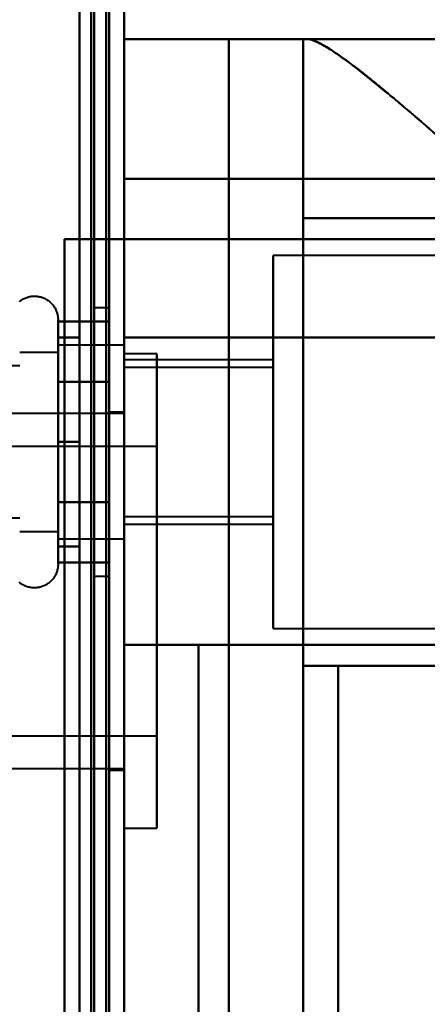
# Model space of a CAD drawing. Header units: millimetres. Extents: x -1352 to 2139, y -120 to 936.
# Tile 49 of 68: x 532 to 545, y 246 to 279. Entities that reach past the tile are written whole.
import ezdxf

# ---------------------------------------------------------------- set-up
doc = ezdxf.new("R2010")
doc.units = ezdxf.units.MM
doc.layers.add('A-GENM', color=13, linetype='Continuous', lineweight=40)
doc.layers.add('G-IMPT', color=8, linetype='Continuous', lineweight=40)

# ---------------------------------------------------------------- blocks, each defined once
blk = doc.blocks.new('NEXA 400 CALQUES_dwg-748074-Avant')
at = {"layer": 'G-IMPT'}
for p, q in [((535, 128.972), (535, 862.772)), ((535, 271.672), (535, 670.072)), ((534.5, 196.872), (534.5, 298.372)), ((534.5, 298.372), (534.5, 196.872)), ((535, 196.872), (535, 298.372)), ((535, 298.372), (535, 196.872)), ((535, 273.694), (535, 278.372)), ((535, 278.372), (535, 273.694)), ((541, 278.372), (541, 272.372)), ((541, 278.372), (541.17, 278.372)), ((541.17, 278.372), (541, 278.372)), ((561.861, 278.372), (541.17, 278.372)), ((535, 203.694), (535, 273.694)), ((535, 273.694), (535, 203.694)), ((541, 272.372), (548.615, 272.372)), ((548.615, 272.372), (541, 272.372)), ((535, 271.672), (534.4, 271.672)), ((534.4, 271.672), (535, 271.672)), ((535, 271.672), (535, 268.372)), ((535, 268.372), (535, 271.672)), ((564.77, 271.122), (540, 271.122)), ((540, 264.872), (540, 271.122)), ((540, 271.122), (540, 264.872)), ((534.5, 269.372), (534, 269.372)), ((534, 269.372), (534, 264.872)), ((534, 264.872), (534, 269.372)), ((534.5, 269.372), (534.5, 260.372)), ((534.5, 269.372), (534.5, 260.372)), ((534.5, 264.872), (534.5, 269.372)), ((534.5, 264.872), (534.5, 269.372)), ((532.785, 268.972), (532.785, 262.822)), ((532.785, 268.972), (532.785, 266.922)), ((532.785, 268.423), (532.785, 260.772)), ((535, 268.122), (532.785, 268.122)), ((535, 268.122), (532.785, 268.122)), ((532.785, 268.122), (532.785, 266.497)), ((532.785, 263.247), (532.785, 268.122)), ((532.785, 262.058), (532.785, 268.122)), ((532.785, 268.122), (532.785, 263.247)), ((535, 268.122), (535, 264.872)), ((535, 264.872), (535, 268.122)), ((535, 268.122), (535, 264.872)), ((535, 264.872), (535, 268.122)), ((532.785, 267.872), (531.5, 267.872)), ((532.785, 267.872), (531.5, 267.872)), ((532.785, 267.872), (532.785, 263.372)), ((532.785, 263.372), (532.785, 267.872)), ((532.785, 267.872), (532.785, 262.274)), ((532.785, 262.274), (532.785, 267.872)), ((532.785, 267.687), (532.785, 261.622)), ((532.785, 261.622), (532.785, 267.687)), ((536.1, 267.822), (535, 267.822)), ((535, 259.872), (535, 267.822)), ((535, 267.822), (535, 259.872)), ((535, 261.622), (535, 267.687)), ((536.1, 259.872), (536.1, 267.822)), ((536.1, 267.822), (536.1, 259.872)), ((531.5, 267.421), (519.611, 267.421)), ((532.785, 267.47), (532.785, 261.872)), ((532.785, 261.872), (532.785, 267.47)), ((540, 267.622), (535, 267.622)), ((535, 267.622), (535, 264.872)), ((535, 264.872), (535, 267.622)), ((540, 267.372), (535, 267.372)), ((535, 264.872), (535, 267.372)), ((535, 267.372), (535, 264.872)), ((540, 267.622), (540, 264.872)), ((540, 264.872), (540, 267.622)), ((540, 264.872), (540, 267.372)), ((540, 267.372), (540, 264.872)), ((532.785, 266.922), (532.785, 261.322)), ((532.785, 266.922), (532.785, 261.322)), ((532.785, 266.497), (532.785, 262.058)), ((532.785, 261.622), (532.785, 266.497)), ((532.785, 266.497), (532.785, 262.058)), ((532.785, 266.372), (532.785, 261.872)), ((532.785, 261.872), (532.785, 266.372)), ((535, 261.622), (535, 266.497)), ((535, 265.822), (502.5, 265.822)), ((535, 265.872), (534.5, 265.872)), ((534.5, 265.872), (534.5, 259.872)), ((534.5, 259.872), (534.5, 265.872)), ((535, 259.872), (535, 265.872)), ((535, 265.822), (535, 259.872)), ((536.1, 264.722), (515.1, 264.722)), ((534, 264.872), (534, 260.372)), ((534, 260.372), (534, 264.872)), ((534.5, 260.372), (534.5, 264.872)), ((535, 264.872), (535, 261.622)), ((535, 262.372), (535, 264.872)), ((535, 264.872), (535, 262.372)), ((535, 262.058), (535, 264.872)), ((535, 264.872), (535, 262.122)), ((535, 264.872), (535, 261.622)), ((535, 262.122), (535, 264.872)), ((535, 263.247), (535, 264.872)), ((536.1, 259.872), (536.1, 264.722)), ((536.1, 264.722), (536.1, 259.872)), ((540, 262.372), (540, 264.872)), ((540, 264.872), (540, 262.372)), ((540, 258.622), (540, 264.872)), ((540, 264.872), (540, 262.122)), ((540, 262.122), (540, 264.872)), ((540, 264.872), (540, 258.622)), ((532.785, 263.247), (532.785, 261.622)), ((532.785, 262.822), (532.785, 260.772)), ((519.611, 262.324), (531.5, 262.324)), ((535, 262.372), (540, 262.372)), ((535, 262.122), (540, 262.122)), ((531.5, 261.872), (532.785, 261.872)), ((531.5, 261.872), (532.785, 261.872)), ((532.785, 261.622), (535, 261.622)), ((532.785, 261.622), (535, 261.622)), ((534, 260.372), (534.5, 260.372)), ((534.5, 259.872), (534.5, 253.872)), ((534.5, 253.872), (534.5, 259.872)), ((535, 259.872), (535, 253.922)), ((535, 253.872), (535, 259.872)), ((535, 251.922), (535, 259.872)), ((535, 259.872), (535, 251.922)), ((536.1, 255.022), (536.1, 259.872)), ((536.1, 251.922), (536.1, 259.872)), ((536.1, 259.872), (536.1, 255.022)), ((536.1, 259.872), (536.1, 251.922)), ((540, 258.622), (564.77, 258.622)), ((542.174, 257.372), (553.015, 257.372)), ((553.015, 257.372), (542.174, 257.372)), ((515.1, 255.022), (536.1, 255.022)), ((502.5, 253.922), (535, 253.922)), ((534.5, 253.872), (535, 253.872)), ((535, 251.922), (536.1, 251.922))]:
    blk.add_line(p, q, dxfattribs=at)
at = {"layer": 'G-IMPT', "flags": 128}
for points in [[(534.4, 862.772), (534.4, 679.322), (534.4, 495.872), (534.4, 312.422), (534.4, 128.972)], [(534.4, 862.772), (534.4, 679.322), (534.4, 495.872), (534.4, 312.422), (534.4, 128.972)], [(534.4, 128.972), (534.4, 312.422), (534.4, 495.872), (534.4, 679.322), (534.4, 862.772)], [(534.5, 128.972), (534.5, 312.422), (534.5, 495.872), (534.5, 679.322), (534.5, 862.772)], [(535, 128.972), (535, 312.422), (535, 495.872), (535, 679.322), (535, 862.772)], [(535, 862.772), (535, 679.322), (535, 495.872), (535, 312.422), (535, 128.972)], [(533.9, 129.472), (533.9, 312.672), (533.9, 495.872), (533.9, 679.072), (533.9, 862.272)], [(533.9, 862.272), (533.9, 679.072), (533.9, 495.872), (533.9, 312.672), (533.9, 129.472)], [(533.9, 129.472), (533.9, 312.672), (533.9, 495.872), (533.9, 679.072), (533.9, 862.272)], [(534, 862.272), (534, 679.072), (534, 495.872), (534, 312.672), (534, 129.472)], [(534, 862.272), (534, 679.072), (534, 495.872), (534, 312.672), (534, 129.472)], [(534, 129.472), (534, 312.672), (534, 495.872), (534, 679.072), (534, 862.272)], [(534.5, 129.472), (534.5, 312.672), (534.5, 495.872), (534.5, 679.072), (534.5, 862.272)], [(534.5, 862.272), (534.5, 679.072), (534.5, 495.872), (534.5, 312.672), (534.5, 129.472)], [(534.5, 129.472), (534.5, 312.672), (534.5, 495.872), (534.5, 679.072), (534.5, 862.272)], [(534.5, 862.272), (534.5, 679.072), (534.5, 495.872), (534.5, 312.672), (534.5, 129.472)], [(534.5, 129.472), (534.5, 312.672), (534.5, 495.872), (534.5, 679.072), (534.5, 862.272)], [(534.5, 862.272), (534.5, 679.072), (534.5, 495.872), (534.5, 312.672), (534.5, 129.472)], [(534.4, 128.972), (534.4, 303.672), (534.4, 478.372), (534.4, 653.072), (534.4, 827.772)], [(534.4, 827.772), (534.4, 653.072), (534.4, 478.372), (534.4, 303.672), (534.4, 128.972)], [(534.4, 128.972), (534.4, 303.672), (534.4, 478.372), (534.4, 653.072), (534.4, 827.772)], [(534.5, 827.772), (534.5, 653.072), (534.5, 478.372), (534.5, 303.672), (534.5, 128.972)], [(535, 827.772), (535, 653.072), (535, 478.372), (535, 303.672), (535, 128.972)], [(535, 128.972), (535, 303.672), (535, 478.372), (535, 653.072), (535, 827.772)], [(533.5, 129.472), (533.5, 303.922), (533.5, 478.372), (533.5, 652.822), (533.5, 827.272)], [(533.5, 827.272), (533.5, 652.822), (533.5, 478.372), (533.5, 303.922), (533.5, 129.472)], [(533.5, 129.472), (533.5, 303.922), (533.5, 478.372), (533.5, 652.822), (533.5, 827.272)], [(533.5, 827.272), (533.5, 652.822), (533.5, 478.372), (533.5, 303.922), (533.5, 129.472)], [(533.5, 271.672), (533.5, 371.272), (533.5, 470.872), (533.5, 570.472), (533.5, 670.072)], [(533.5, 670.072), (533.5, 570.472), (533.5, 470.872), (533.5, 371.272), (533.5, 271.672)], [(533.5, 271.672), (533.5, 371.272), (533.5, 470.872), (533.5, 570.472), (533.5, 670.072)], [(533.5, 670.072), (533.5, 570.472), (533.5, 470.872), (533.5, 371.272), (533.5, 271.672)], [(534.4, 670.072), (534.4, 570.472), (534.4, 470.872), (534.4, 371.272), (534.4, 271.672)], [(534.4, 271.672), (534.4, 371.272), (534.4, 470.872), (534.4, 570.472), (534.4, 670.072)], [(534.4, 670.072), (534.4, 570.472), (534.4, 470.872), (534.4, 371.272), (534.4, 271.672)], [(534.5, 271.672), (534.5, 371.272), (534.5, 470.872), (534.5, 570.472), (534.5, 670.072)], [(535, 670.072), (535, 570.472), (535, 470.872), (535, 371.272), (535, 271.672)], [(535, 271.672), (535, 371.272), (535, 470.872), (535, 570.472), (535, 670.072)], [(535, 670.072), (535, 570.472), (535, 470.872), (535, 371.272), (535, 271.672)], [(535, 271.672), (535, 371.272), (535, 470.872), (535, 570.472), (535, 670.072)], [(533.5, 298.872), (533.5, 268.872), (533.5, 238.872), (533.5, 208.872), (533.5, 178.872)], [(533.5, 178.872), (533.5, 208.872), (533.5, 238.872), (533.5, 268.872), (533.5, 298.872)], [(533.5, 298.872), (533.5, 268.872), (533.5, 238.872), (533.5, 208.872), (533.5, 178.872)], [(533.5, 178.872), (533.5, 208.872), (533.5, 238.872), (533.5, 268.872), (533.5, 298.872)], [(534.5, 178.872), (534.5, 208.872), (534.5, 238.872), (534.5, 268.872), (534.5, 298.872)], [(534.5, 298.872), (534.5, 268.872), (534.5, 238.872), (534.5, 208.872), (534.5, 178.872)], [(534.5, 178.872), (534.5, 208.872), (534.5, 238.872), (534.5, 268.872), (534.5, 298.872)], [(534.5, 298.872), (534.5, 268.872), (534.5, 238.872), (534.5, 208.872), (534.5, 178.872)], [(535, 278.372), (537.625, 278.372), (540.25, 278.372), (542.875, 278.372), (545.5, 278.372)], [(545.5, 278.372), (542.875, 278.372), (540.25, 278.372), (537.625, 278.372), (535, 278.372)], [(535, 278.372), (535.877, 278.372), (536.754, 278.372), (537.631, 278.372), (538.509, 278.372)], [(538.509, 278.372), (537.631, 278.372), (536.754, 278.372), (535.877, 278.372), (535, 278.372)], [(535, 278.372), (535, 258.622), (535, 238.872), (535, 219.122), (535, 199.372)], [(535, 199.372), (535, 219.122), (535, 238.872), (535, 258.622), (535, 278.372)], [(541, 278.372), (540.377, 278.372), (539.754, 278.372), (539.131, 278.372), (538.509, 278.372)], [(538.509, 278.372), (538.509, 258.622), (538.509, 238.872), (538.509, 219.122), (538.509, 199.372)], [(538.509, 278.372), (539.131, 278.372), (539.754, 278.372), (540.377, 278.372), (541, 278.372)], [(538.509, 199.372), (538.509, 219.122), (538.509, 238.872), (538.509, 258.622), (538.509, 278.372)], [(541, 278.372), (541, 276.872), (541, 275.372), (541, 273.872), (541, 272.372)], [(541, 199.372), (541, 219.122), (541, 238.872), (541, 258.622), (541, 278.372)], [(541, 272.372), (541, 273.872), (541, 275.372), (541, 276.872), (541, 278.372)], [(541, 278.372), (541, 258.622), (541, 238.872), (541, 219.122), (541, 199.372)], [(561.861, 278.372), (556.688, 278.372), (551.515, 278.372), (546.343, 278.372), (541.17, 278.372)], [(541.17, 278.372), (546.343, 278.372), (551.515, 278.372), (556.688, 278.372), (561.861, 278.372)], [(535, 273.694), (537.625, 273.694), (540.25, 273.694), (542.875, 273.694), (545.5, 273.694)], [(545.5, 273.694), (542.875, 273.694), (540.25, 273.694), (537.625, 273.694), (535, 273.694)], [(541, 272.372), (546.734, 272.372), (552.468, 272.372), (558.202, 272.372), (563.936, 272.372)], [(541, 272.372), (541, 268.622), (541, 264.872), (541, 261.122), (541, 257.372)], [(563.936, 272.372), (558.202, 272.372), (552.468, 272.372), (546.734, 272.372), (541, 272.372)], [(541, 257.372), (541, 261.122), (541, 264.872), (541, 268.622), (541, 272.372)], [(533.5, 271.672), (533.375, 271.672), (533.25, 271.672), (533.125, 271.672), (533, 271.672)], [(533, 271.672), (533, 255.272), (533, 238.872), (533, 222.472), (533, 206.072)], [(533, 271.672), (533.125, 271.672), (533.25, 271.672), (533.375, 271.672), (533.5, 271.672)], [(534.5, 271.672), (534.125, 271.672), (533.75, 271.672), (533.375, 271.672), (533, 271.672)], [(533, 206.072), (533, 222.472), (533, 238.872), (533, 255.272), (533, 271.672)], [(533, 271.672), (533.375, 271.672), (533.75, 271.672), (534.125, 271.672), (534.5, 271.672)], [(533, 271.672), (533, 255.272), (533, 238.872), (533, 222.472), (533, 206.072)], [(533, 206.072), (533, 222.472), (533, 238.872), (533, 255.272), (533, 271.672)], [(533, 206.072), (533, 222.472), (533, 238.872), (533, 255.272), (533, 271.672)], [(533, 271.672), (533.35, 271.672), (533.7, 271.672), (534.05, 271.672), (534.4, 271.672)], [(535, 271.672), (534.5, 271.672), (534, 271.672), (533.5, 271.672), (533, 271.672)], [(533, 271.672), (533, 255.272), (533, 238.872), (533, 222.472), (533, 206.072)], [(534.4, 271.672), (534.05, 271.672), (533.7, 271.672), (533.35, 271.672), (533, 271.672)], [(533, 271.672), (533.5, 271.672), (534, 271.672), (534.5, 271.672), (535, 271.672)], [(534.4, 271.672), (534.175, 271.672), (533.95, 271.672), (533.725, 271.672), (533.5, 271.672)], [(533.5, 271.672), (533.737, 271.672), (533.975, 271.672), (534.212, 271.672), (534.45, 271.672)], [(534.45, 271.672), (534.463, 271.672), (534.475, 271.672), (534.488, 271.672), (534.5, 271.672)], [(534.5, 271.672), (534.5, 255.272), (534.5, 238.872), (534.5, 222.472), (534.5, 206.072)], [(534.5, 206.072), (534.5, 222.472), (534.5, 238.872), (534.5, 255.272), (534.5, 271.672)], [(535, 271.672), (535, 255.272), (535, 238.872), (535, 222.472), (535, 206.072)], [(535, 271.672), (535, 255.272), (535, 238.872), (535, 222.472), (535, 206.072)], [(535, 206.072), (535, 222.472), (535, 238.872), (535, 255.272), (535, 271.672)], [(535, 271.672), (540.543, 271.672), (546.085, 271.672), (551.628, 271.672), (557.17, 271.672)], [(564.152, 271.672), (556.864, 271.672), (549.576, 271.672), (542.288, 271.672), (535, 271.672)], [(535, 206.072), (535, 222.472), (535, 238.872), (535, 255.272), (535, 271.672)], [(535, 271.672), (542.288, 271.672), (549.576, 271.672), (556.864, 271.672), (564.152, 271.672)], [(557.17, 271.672), (551.628, 271.672), (546.085, 271.672), (540.543, 271.672), (535, 271.672)], [(535, 206.072), (535, 222.472), (535, 238.872), (535, 255.272), (535, 271.672)], [(535, 271.672), (535, 255.272), (535, 238.872), (535, 222.472), (535, 206.072)], [(531.491, 269.582), (531.516, 269.601), (531.541, 269.62), (531.568, 269.637), (531.595, 269.654), (531.622, 269.669), (531.65, 269.684), (531.679, 269.697), (531.708, 269.709), (531.738, 269.72), (531.768, 269.73), (531.799, 269.738), (531.829, 269.745), (531.86, 269.751), (531.892, 269.756), (531.923, 269.759), (531.955, 269.762), (531.986, 269.763), (532.018, 269.762), (532.049, 269.761), (532.081, 269.758), (532.112, 269.754), (532.143, 269.749), (532.174, 269.742), (532.205, 269.734), (532.235, 269.725), (532.265, 269.715), (532.295, 269.704), (532.324, 269.691), (532.352, 269.677), (532.38, 269.662), (532.407, 269.646), (532.434, 269.629), (532.46, 269.611), (532.485, 269.592), (532.509, 269.572), (532.533, 269.551), (532.556, 269.529), (532.578, 269.506), (532.598, 269.482), (532.618, 269.458), (532.637, 269.433), (532.655, 269.407), (532.672, 269.38), (532.688, 269.352), (532.702, 269.324), (532.716, 269.296), (532.728, 269.267), (532.739, 269.237), (532.749, 269.207), (532.758, 269.177), (532.766, 269.146), (532.772, 269.115), (532.777, 269.084), (532.781, 269.052), (532.784, 269.021), (532.785, 268.989), (532.785, 268.972)], [(531.491, 269.582), (531.516, 269.601), (531.541, 269.62), (531.568, 269.637), (531.595, 269.654), (531.622, 269.669), (531.65, 269.684), (531.679, 269.697), (531.708, 269.709), (531.738, 269.72), (531.768, 269.73), (531.799, 269.738), (531.829, 269.745), (531.86, 269.751), (531.892, 269.756), (531.923, 269.759), (531.955, 269.762), (531.986, 269.763), (532.018, 269.762), (532.049, 269.761), (532.081, 269.758), (532.112, 269.754), (532.143, 269.749), (532.174, 269.742), (532.205, 269.734), (532.235, 269.725), (532.265, 269.715), (532.295, 269.704), (532.324, 269.691), (532.352, 269.677), (532.38, 269.662), (532.407, 269.646), (532.434, 269.629), (532.46, 269.611), (532.485, 269.592), (532.509, 269.572), (532.533, 269.551), (532.556, 269.529), (532.578, 269.506), (532.598, 269.482), (532.618, 269.458), (532.637, 269.433), (532.655, 269.407), (532.672, 269.38), (532.688, 269.352), (532.702, 269.324), (532.716, 269.296), (532.728, 269.267), (532.739, 269.237), (532.749, 269.207), (532.758, 269.177), (532.766, 269.146), (532.772, 269.115), (532.777, 269.084), (532.781, 269.052), (532.784, 269.021), (532.785, 268.989), (532.785, 268.972)], [(532.785, 268.972), (532.785, 268.969), (532.785, 268.959), (532.785, 268.943), (532.785, 268.92), (532.785, 268.891), (532.785, 268.855), (532.785, 268.813), (532.785, 268.764), (532.785, 268.709), (532.785, 268.649), (532.785, 268.582), (532.785, 268.509), (532.785, 268.43), (532.785, 268.346), (532.785, 268.256), (532.785, 268.161), (532.785, 268.06), (532.785, 267.955), (532.785, 267.844), (532.785, 267.729), (532.785, 267.609), (532.785, 267.485), (532.785, 267.356), (532.785, 267.224), (532.785, 267.088), (532.785, 266.948), (532.785, 266.805), (532.785, 266.659), (532.785, 266.51), (532.785, 266.358), (532.785, 266.204), (532.785, 266.048), (532.785, 265.89), (532.785, 265.73), (532.785, 265.569), (532.785, 265.407), (532.785, 265.244), (532.785, 265.08), (532.785, 264.917), (532.785, 264.753), (532.785, 264.589), (532.785, 264.425), (532.785, 264.263), (532.785, 264.101), (532.785, 263.941), (532.785, 263.782), (532.785, 263.625), (532.785, 263.469), (532.785, 263.317), (532.785, 263.166), (532.785, 263.018), (532.785, 262.874), (532.785, 262.822)], [(532.785, 266.922), (532.785, 267.063), (532.785, 267.2), (532.785, 267.333), (532.785, 267.462), (532.785, 267.587), (532.785, 267.708), (532.785, 267.824), (532.785, 267.935), (532.785, 268.042), (532.785, 268.143), (532.785, 268.239), (532.785, 268.33), (532.785, 268.416), (532.785, 268.495), (532.785, 268.569), (532.785, 268.637), (532.785, 268.699), (532.785, 268.755), (532.785, 268.804), (532.785, 268.848), (532.785, 268.885), (532.785, 268.915), (532.785, 268.939), (532.785, 268.957), (532.785, 268.968), (532.785, 268.972)], [(532.785, 268.972), (532.785, 268.969), (532.785, 268.959), (532.785, 268.943), (532.785, 268.92), (532.785, 268.891), (532.785, 268.855), (532.785, 268.813), (532.785, 268.764), (532.785, 268.709), (532.785, 268.649), (532.785, 268.582), (532.785, 268.509), (532.785, 268.43), (532.785, 268.346), (532.785, 268.256), (532.785, 268.161), (532.785, 268.06), (532.785, 267.955), (532.785, 267.844), (532.785, 267.729), (532.785, 267.609), (532.785, 267.485), (532.785, 267.356), (532.785, 267.224), (532.785, 267.088), (532.785, 266.948), (532.785, 266.805), (532.785, 266.659), (532.785, 266.51), (532.785, 266.358), (532.785, 266.204), (532.785, 266.048), (532.785, 265.89), (532.785, 265.73), (532.785, 265.569), (532.785, 265.407), (532.785, 265.244), (532.785, 265.08), (532.785, 264.917), (532.785, 264.753), (532.785, 264.589), (532.785, 264.425), (532.785, 264.263), (532.785, 264.101), (532.785, 263.941), (532.785, 263.782), (532.785, 263.625), (532.785, 263.469), (532.785, 263.317), (532.785, 263.166), (532.785, 263.018), (532.785, 262.874), (532.785, 262.732), (532.785, 262.594), (532.785, 262.459), (532.785, 262.329), (532.785, 262.202), (532.785, 262.08), (532.785, 261.962), (532.785, 261.849), (532.785, 261.741), (532.785, 261.637), (532.785, 261.539), (532.785, 261.446), (532.785, 261.359), (532.785, 261.322)], [(532.785, 268.423), (532.785, 268.502), (532.785, 268.575), (532.785, 268.643), (532.785, 268.704), (532.785, 268.76), (532.785, 268.809), (532.785, 268.851), (532.785, 268.888), (532.785, 268.918), (532.785, 268.941), (532.785, 268.958), (532.785, 268.968), (532.785, 268.972)], [(532.785, 268.914), (533.214, 268.914), (533.643, 268.914), (534.071, 268.914), (534.5, 268.914)], [(532.785, 266.893), (532.785, 267.398), (532.785, 267.903), (532.785, 268.409), (532.785, 268.914)], [(534.5, 268.914), (534.071, 268.914), (533.643, 268.914), (533.214, 268.914), (532.785, 268.914)], [(532.785, 268.914), (532.785, 268.409), (532.785, 267.903), (532.785, 267.398), (532.785, 266.893)], [(534.5, 268.914), (534.5, 268.409), (534.5, 267.903), (534.5, 267.398), (534.5, 266.893)], [(534.5, 266.893), (534.5, 267.398), (534.5, 267.903), (534.5, 268.409), (534.5, 268.914)], [(534.5, 268.914), (534.5, 268.409), (534.5, 267.903), (534.5, 267.398), (534.5, 266.893)], [(534.5, 266.893), (534.5, 267.398), (534.5, 267.903), (534.5, 268.409), (534.5, 268.914)], [(532.785, 260.772), (532.785, 260.776), (532.785, 260.785), (532.785, 260.802), (532.785, 260.825), (532.785, 260.854), (532.785, 260.89), (532.785, 260.932), (532.785, 260.98), (532.785, 261.035), (532.785, 261.096), (532.785, 261.163), (532.785, 261.236), (532.785, 261.314), (532.785, 261.399), (532.785, 261.488), (532.785, 261.584), (532.785, 261.684), (532.785, 261.79), (532.785, 261.9), (532.785, 262.016), (532.785, 262.136), (532.785, 262.26), (532.785, 262.388), (532.785, 262.521), (532.785, 262.657), (532.785, 262.797), (532.785, 262.94), (532.785, 263.086), (532.785, 263.235), (532.785, 263.387), (532.785, 263.541), (532.785, 263.697), (532.785, 263.855), (532.785, 264.014), (532.785, 264.175), (532.785, 264.338), (532.785, 264.501), (532.785, 264.664), (532.785, 264.828), (532.785, 264.992), (532.785, 265.156), (532.785, 265.319), (532.785, 265.482), (532.785, 265.643), (532.785, 265.804), (532.785, 265.963), (532.785, 266.12), (532.785, 266.275), (532.785, 266.428), (532.785, 266.579), (532.785, 266.726), (532.785, 266.871), (532.785, 267.013), (532.785, 267.151), (532.785, 267.285), (532.785, 267.416), (532.785, 267.542), (532.785, 267.665), (532.785, 267.782), (532.785, 267.896), (532.785, 268.004), (532.785, 268.107), (532.785, 268.205), (532.785, 268.298), (532.785, 268.386), (532.785, 268.423)], [(533.5, 268.372), (533.321, 268.372), (533.143, 268.372), (532.964, 268.372), (532.785, 268.372)], [(532.785, 268.372), (532.785, 267.497), (532.785, 266.622), (532.785, 265.747), (532.785, 264.872)], [(533.5, 268.372), (533.321, 268.372), (533.143, 268.372), (532.964, 268.372), (532.785, 268.372)], [(532.785, 268.372), (532.964, 268.372), (533.143, 268.372), (533.321, 268.372), (533.5, 268.372)], [(532.785, 264.872), (532.785, 265.747), (532.785, 266.622), (532.785, 267.497), (532.785, 268.372)], [(532.785, 268.372), (532.964, 268.372), (533.143, 268.372), (533.321, 268.372), (533.5, 268.372)], [(533.5, 264.872), (533.5, 265.747), (533.5, 266.622), (533.5, 267.497), (533.5, 268.372)], [(533.5, 268.372), (533.5, 267.497), (533.5, 266.622), (533.5, 265.747), (533.5, 264.872)], [(533.5, 264.872), (533.5, 265.747), (533.5, 266.622), (533.5, 267.497), (533.5, 268.372)], [(533.5, 268.372), (533.5, 267.497), (533.5, 266.622), (533.5, 265.747), (533.5, 264.872)], [(535, 209.372), (535, 224.122), (535, 238.872), (535, 253.622), (535, 268.372)], [(535, 268.372), (539.965, 268.372), (544.93, 268.372), (549.896, 268.372), (554.861, 268.372)], [(554.861, 268.372), (549.896, 268.372), (544.93, 268.372), (539.965, 268.372), (535, 268.372)], [(535, 268.372), (535, 253.622), (535, 238.872), (535, 224.122), (535, 209.372)], [(532.785, 260.772), (532.785, 260.776), (532.785, 260.785), (532.785, 260.802), (532.785, 260.825), (532.785, 260.854), (532.785, 260.89), (532.785, 260.932), (532.785, 260.98), (532.785, 261.035), (532.785, 261.096), (532.785, 261.163), (532.785, 261.236), (532.785, 261.314), (532.785, 261.399), (532.785, 261.488), (532.785, 261.584), (532.785, 261.684), (532.785, 261.79), (532.785, 261.9), (532.785, 262.016), (532.785, 262.136), (532.785, 262.26), (532.785, 262.388), (532.785, 262.521), (532.785, 262.657), (532.785, 262.797), (532.785, 262.94), (532.785, 263.086), (532.785, 263.235), (532.785, 263.387), (532.785, 263.541), (532.785, 263.697), (532.785, 263.855), (532.785, 264.014), (532.785, 264.175), (532.785, 264.338), (532.785, 264.501), (532.785, 264.664), (532.785, 264.828), (532.785, 264.992), (532.785, 265.156), (532.785, 265.319), (532.785, 265.482), (532.785, 265.643), (532.785, 265.804), (532.785, 265.963), (532.785, 266.12), (532.785, 266.275), (532.785, 266.428), (532.785, 266.579), (532.785, 266.726), (532.785, 266.871), (532.785, 266.922)], [(534.5, 266.893), (534.071, 266.893), (533.643, 266.893), (533.214, 266.893), (532.785, 266.893)], [(532.785, 266.893), (533.214, 266.893), (533.643, 266.893), (534.071, 266.893), (534.5, 266.893)], [(532.785, 262.852), (532.785, 263.862), (532.785, 264.872), (532.785, 265.883), (532.785, 266.893)], [(534.5, 266.893), (534.071, 266.893), (533.643, 266.893), (533.214, 266.893), (532.785, 266.893)], [(532.785, 266.893), (532.785, 265.883), (532.785, 264.872), (532.785, 263.862), (532.785, 262.852)], [(532.785, 266.893), (533.214, 266.893), (533.643, 266.893), (534.071, 266.893), (534.5, 266.893)], [(534.5, 266.893), (534.5, 265.883), (534.5, 264.872), (534.5, 263.862), (534.5, 262.852)], [(534.5, 262.852), (534.5, 263.862), (534.5, 264.872), (534.5, 265.883), (534.5, 266.893)], [(534.5, 266.893), (534.5, 265.883), (534.5, 264.872), (534.5, 263.862), (534.5, 262.852)], [(534.5, 262.852), (534.5, 263.862), (534.5, 264.872), (534.5, 265.883), (534.5, 266.893)], [(533.5, 264.872), (533.321, 264.872), (533.143, 264.872), (532.964, 264.872), (532.785, 264.872)], [(532.785, 264.872), (532.785, 263.997), (532.785, 263.122), (532.785, 262.247), (532.785, 261.372)], [(532.785, 264.872), (532.964, 264.872), (533.143, 264.872), (533.321, 264.872), (533.5, 264.872)], [(533.5, 264.872), (533.321, 264.872), (533.143, 264.872), (532.964, 264.872), (532.785, 264.872)], [(532.785, 261.372), (532.785, 262.247), (532.785, 263.122), (532.785, 263.997), (532.785, 264.872)], [(532.785, 264.872), (532.964, 264.872), (533.143, 264.872), (533.321, 264.872), (533.5, 264.872)], [(533.5, 261.372), (533.5, 262.247), (533.5, 263.122), (533.5, 263.997), (533.5, 264.872)], [(533.5, 264.872), (533.5, 263.997), (533.5, 263.122), (533.5, 262.247), (533.5, 261.372)], [(533.5, 261.372), (533.5, 262.247), (533.5, 263.122), (533.5, 263.997), (533.5, 264.872)], [(533.5, 264.872), (533.5, 263.997), (533.5, 263.122), (533.5, 262.247), (533.5, 261.372)], [(534.5, 262.852), (534.071, 262.852), (533.643, 262.852), (533.214, 262.852), (532.785, 262.852)], [(532.785, 262.852), (533.214, 262.852), (533.643, 262.852), (534.071, 262.852), (534.5, 262.852)], [(532.785, 260.831), (532.785, 261.336), (532.785, 261.841), (532.785, 262.346), (532.785, 262.852)], [(534.5, 262.852), (534.071, 262.852), (533.643, 262.852), (533.214, 262.852), (532.785, 262.852)], [(532.785, 262.852), (532.785, 262.346), (532.785, 261.841), (532.785, 261.336), (532.785, 260.831)], [(532.785, 262.852), (533.214, 262.852), (533.643, 262.852), (534.071, 262.852), (534.5, 262.852)], [(532.785, 262.822), (532.785, 262.682), (532.785, 262.545), (532.785, 262.412), (532.785, 262.283), (532.785, 262.158), (532.785, 262.037), (532.785, 261.921), (532.785, 261.809), (532.785, 261.703), (532.785, 261.601), (532.785, 261.505), (532.785, 261.414), (532.785, 261.329), (532.785, 261.249), (532.785, 261.175), (532.785, 261.108), (532.785, 261.046), (532.785, 260.99), (532.785, 260.94), (532.785, 260.897), (532.785, 260.86), (532.785, 260.829), (532.785, 260.805), (532.785, 260.788), (532.785, 260.777), (532.785, 260.772)], [(534.5, 262.852), (534.5, 262.346), (534.5, 261.841), (534.5, 261.336), (534.5, 260.831)], [(534.5, 260.831), (534.5, 261.336), (534.5, 261.841), (534.5, 262.346), (534.5, 262.852)], [(534.5, 262.852), (534.5, 262.346), (534.5, 261.841), (534.5, 261.336), (534.5, 260.831)], [(534.5, 260.831), (534.5, 261.336), (534.5, 261.841), (534.5, 262.346), (534.5, 262.852)], [(532.785, 261.372), (532.964, 261.372), (533.143, 261.372), (533.321, 261.372), (533.5, 261.372)], [(533.5, 261.372), (533.321, 261.372), (533.143, 261.372), (532.964, 261.372), (532.785, 261.372)], [(533.5, 261.372), (533.321, 261.372), (533.143, 261.372), (532.964, 261.372), (532.785, 261.372)], [(532.785, 261.372), (532.964, 261.372), (533.143, 261.372), (533.321, 261.372), (533.5, 261.372)], [(532.785, 261.322), (532.785, 261.242), (532.785, 261.169), (532.785, 261.102), (532.785, 261.04), (532.785, 260.985), (532.785, 260.936), (532.785, 260.893), (532.785, 260.857), (532.785, 260.827), (532.785, 260.804), (532.785, 260.787), (532.785, 260.776), (532.785, 260.772)], [(532.785, 260.772), (532.785, 260.741), (532.783, 260.709), (532.779, 260.678), (532.775, 260.646), (532.769, 260.615), (532.762, 260.584), (532.754, 260.554), (532.745, 260.524), (532.734, 260.494), (532.723, 260.464), (532.71, 260.436), (532.696, 260.407), (532.681, 260.38), (532.664, 260.352), (532.647, 260.326), (532.629, 260.3), (532.609, 260.275), (532.589, 260.251), (532.568, 260.228), (532.545, 260.205), (532.522, 260.184), (532.498, 260.163), (532.474, 260.143), (532.448, 260.125), (532.422, 260.107), (532.395, 260.091), (532.367, 260.075), (532.339, 260.061), (532.31, 260.048), (532.281, 260.036), (532.251, 260.025), (532.221, 260.015), (532.191, 260.007), (532.16, 259.999), (532.129, 259.993), (532.098, 259.989), (532.066, 259.985), (532.035, 259.983), (532.003, 259.982), (531.972, 259.982), (531.94, 259.984), (531.909, 259.987), (531.877, 259.991), (531.846, 259.996), (531.815, 260.003), (531.784, 260.01), (531.754, 260.019), (531.724, 260.03), (531.695, 260.041), (531.666, 260.054), (531.637, 260.067), (531.609, 260.082), (531.582, 260.098), (531.555, 260.115), (531.53, 260.133), (531.504, 260.152), (531.48, 260.172)], [(532.785, 260.772), (532.785, 260.741), (532.783, 260.709), (532.779, 260.678), (532.775, 260.646), (532.769, 260.615), (532.762, 260.584), (532.754, 260.554), (532.745, 260.524), (532.734, 260.494), (532.723, 260.464), (532.71, 260.436), (532.696, 260.407), (532.681, 260.38), (532.664, 260.352), (532.647, 260.326), (532.629, 260.3), (532.609, 260.275), (532.589, 260.251), (532.568, 260.228), (532.545, 260.205), (532.522, 260.184), (532.498, 260.163), (532.474, 260.143), (532.448, 260.125), (532.422, 260.107), (532.395, 260.091), (532.367, 260.075), (532.339, 260.061), (532.31, 260.048), (532.281, 260.036), (532.251, 260.025), (532.221, 260.015), (532.191, 260.007), (532.16, 259.999), (532.129, 259.993), (532.098, 259.989), (532.066, 259.985), (532.035, 259.983), (532.003, 259.982), (531.972, 259.982), (531.94, 259.984), (531.909, 259.987), (531.877, 259.991), (531.846, 259.996), (531.815, 260.003), (531.784, 260.01), (531.754, 260.019), (531.724, 260.03), (531.695, 260.041), (531.666, 260.054), (531.637, 260.067), (531.609, 260.082), (531.582, 260.098), (531.555, 260.115), (531.53, 260.133), (531.504, 260.152), (531.48, 260.172)], [(534.5, 260.831), (534.071, 260.831), (533.643, 260.831), (533.214, 260.831), (532.785, 260.831)], [(532.785, 260.831), (533.214, 260.831), (533.643, 260.831), (534.071, 260.831), (534.5, 260.831)], [(537.5, 258.072), (536.875, 258.072), (536.25, 258.072), (535.625, 258.072), (535, 258.072)], [(535, 258.072), (535.625, 258.072), (536.25, 258.072), (536.875, 258.072), (537.5, 258.072)], [(535, 219.672), (535, 229.272), (535, 238.872), (535, 248.472), (535, 258.072)], [(535, 258.072), (535.625, 258.072), (536.25, 258.072), (536.875, 258.072), (537.5, 258.072)], [(535, 258.072), (535, 248.472), (535, 238.872), (535, 229.272), (535, 219.672)], [(537.5, 258.072), (536.875, 258.072), (536.25, 258.072), (535.625, 258.072), (535, 258.072)], [(535, 219.672), (535, 229.272), (535, 238.872), (535, 248.472), (535, 258.072)], [(535, 258.072), (535, 248.472), (535, 238.872), (535, 229.272), (535, 219.672)], [(564.152, 258.072), (557.489, 258.072), (550.826, 258.072), (544.163, 258.072), (537.5, 258.072)], [(537.5, 258.072), (537.5, 248.472), (537.5, 238.872), (537.5, 229.272), (537.5, 219.672)], [(537.5, 258.072), (537.5, 248.472), (537.5, 238.872), (537.5, 229.272), (537.5, 219.672)], [(537.5, 219.672), (537.5, 229.272), (537.5, 238.872), (537.5, 248.472), (537.5, 258.072)], [(537.5, 219.672), (537.5, 229.272), (537.5, 238.872), (537.5, 248.472), (537.5, 258.072)], [(537.5, 258.072), (537.5, 248.472), (537.5, 238.872), (537.5, 229.272), (537.5, 219.672)], [(554.861, 258.072), (550.521, 258.072), (546.18, 258.072), (541.84, 258.072), (537.5, 258.072)], [(537.5, 258.072), (544.163, 258.072), (550.826, 258.072), (557.489, 258.072), (564.152, 258.072)], [(537.5, 258.072), (541.84, 258.072), (546.18, 258.072), (550.521, 258.072), (554.861, 258.072)], [(537.5, 219.672), (537.5, 229.272), (537.5, 238.872), (537.5, 248.472), (537.5, 258.072)], [(537.5, 258.072), (537.5, 248.472), (537.5, 238.872), (537.5, 229.272), (537.5, 219.672)], [(537.5, 219.672), (537.5, 229.272), (537.5, 238.872), (537.5, 248.472), (537.5, 258.072)], [(541, 257.372), (546.734, 257.372), (552.468, 257.372), (558.202, 257.372), (563.936, 257.372)], [(541, 220.372), (541, 229.622), (541, 238.872), (541, 248.122), (541, 257.372)], [(541, 257.372), (544.465, 257.372), (547.93, 257.372), (551.396, 257.372), (554.861, 257.372)], [(563.936, 257.372), (558.202, 257.372), (552.468, 257.372), (546.734, 257.372), (541, 257.372)], [(554.861, 257.372), (551.396, 257.372), (547.93, 257.372), (544.465, 257.372), (541, 257.372)], [(541, 257.372), (541, 248.122), (541, 238.872), (541, 229.622), (541, 220.372)], [(542.174, 257.372), (542.174, 248.122), (542.174, 238.872), (542.174, 229.622), (542.174, 220.372)], [(554.861, 257.372), (551.689, 257.372), (548.517, 257.372), (545.346, 257.372), (542.174, 257.372)], [(542.174, 220.372), (542.174, 229.622), (542.174, 238.872), (542.174, 248.122), (542.174, 257.372)], [(542.174, 257.372), (545.346, 257.372), (548.517, 257.372), (551.689, 257.372), (554.861, 257.372)]]:
    blk.add_lwpolyline(points, dxfattribs=at)
at = {"layer": 'G-IMPT'}
for points, knots in [([(541.17, 278.372), (541.279, 278.372), (541.488, 278.301), (541.864, 278.077), (542.19, 277.85), (542.576, 277.567), (543.018, 277.232), (543.495, 276.853), (543.986, 276.44), (544.489, 276.006), (545.197, 275.406), (546.132, 274.597), (547.327, 273.516), (548.177, 272.758), (548.615, 272.372)], [0, 0, 0, 0, 0.125, 0.1875, 0.25, 0.3125, 0.375, 0.4375, 0.5, 0.5625, 0.625, 0.75, 0.875, 1, 1, 1, 1]), ([(548.615, 272.372), (548.186, 272.769), (547.552, 273.342), (546.736, 274.063), (546.139, 274.581), (545.569, 275.081), (545.024, 275.561), (544.498, 276.017), (543.985, 276.439), (543.485, 276.842), (543.012, 277.228), (542.578, 277.571), (542.19, 277.851), (541.854, 278.063), (541.472, 278.278), (541.267, 278.356), (541.17, 278.372)], [0, 0, 0, 0, 0.125, 0.1875, 0.25, 0.3125, 0.375, 0.4375, 0.5, 0.5625, 0.625, 0.6875, 0.75, 0.8125, 0.875, 1, 1, 1, 1])]:
    blk.add_open_spline(points, degree=3, knots=knots, dxfattribs=at)
blk = doc.blocks.new('Maintenance r21 - Maintenance r21-748144-Avant')
at = {"layer": 'A-GENM'}
for p, q in [((535, 0), (535, 862.872)), ((535, 862.872), (535, 0))]:
    blk.add_line(p, q, dxfattribs=at)
blk = doc.blocks.new('Souche connecteur circulaire R23 - Souche connecteur circulaire R23-748175-Avant')
at = {"layer": 'A-GENM'}
blk.add_line((535, 298), (535, 198), dxfattribs=at)

msp = doc.modelspace()

# ---------------------------------------------------------------- block references
at = {"layer": 'A-GENM'}
for name in ['Maintenance r21 - Maintenance r21-748144-Avant', 'Souche connecteur circulaire R23 - Souche connecteur circulaire R23-748175-Avant']:
    msp.add_blockref(name, (0, 0), dxfattribs=at)
at = {"layer": 'G-IMPT'}
msp.add_blockref('NEXA 400 CALQUES_dwg-748074-Avant', (0, 0), dxfattribs=at)

doc.saveas('drawing.dxf')
